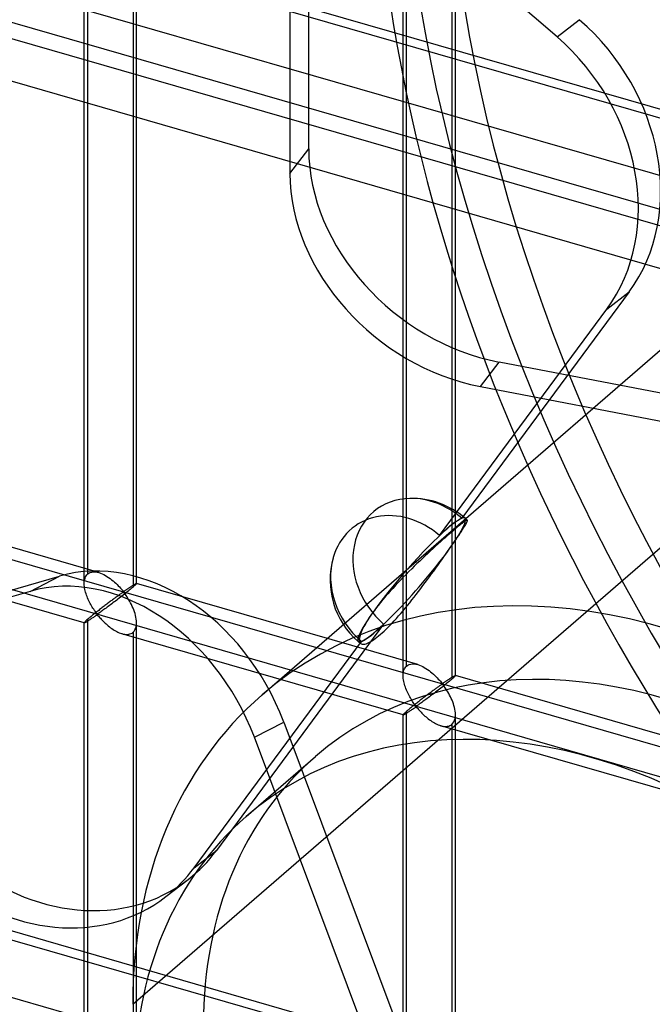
# Model space of a CAD drawing. Header units: millimetres. Extents: x -527 to 557, y -623 to 637.
# Tile 22 of 80: x -64 to -3, y 13 to 107. Entities that reach past the tile are written whole.
import ezdxf

# ---------------------------------------------------------------- set-up
doc = ezdxf.new("R2010")
doc.units = ezdxf.units.MM
doc.layers.add('MAIN-1', color=7, linetype='Continuous')
doc.layers.add('MAIN-2', color=7, linetype='Continuous')

msp = doc.modelspace()

# ---------------------------------------------------------------- linework, layer by layer
at = {"layer": 'MAIN-1'}
for p, q in [((-517.831, 246.042), (153.339, 52.292)), ((156.782, 36.919), (-514.388, 230.669)), ((-517.831, 149.542), (153.339, -44.208))]:
    msp.add_line(p, q, dxfattribs=at)
at = {"layer": 'MAIN-2'}
for p, q in [((-36.219, 94.363), (-36.219, 356.353)), ((-38.01, 354.019), (-38.01, 92.029)), ((-12.478, 105.075), (-239.367, 301.567)), ((156.489, 52.24), (-514.681, 245.99)), ((-512.01, 234.066), (159.16, 40.316)), ((158.01, 45.448), (-464.843, 225.251)), ((-464.071, 221.802), (207.099, 28.052)), ((-57.679, 52.806), (-57.679, 171.021)), ((-57.345, 53.721), (-57.345, 171.356)), ((-52.681, 52.806), (-52.681, 171.021)), ((-53.016, 170.107), (-53.016, 52.471)), ((-27.188, 44.004), (-27.188, 162.219)), ((-26.853, 44.919), (-26.853, 162.554)), ((-22.19, 44.004), (-22.19, 162.219)), ((-22.525, 161.304), (-22.525, 43.669)), ((156.489, -44.26), (-514.681, 149.49)), ((158.01, -51.052), (-464.843, 128.751)), ((-12.478, 105.075), (-10.347, 106.724)), ((-40.672, 42.165), (32.203, 105.277)), ((-38.01, 92.029), (-36.219, 94.363)), ((-175.896, 87.222), (555.896, -124.028)), ((526.542, -118.441), (-176.231, 84.432)), ((-5.587, 80.7), (-21.579, 59.045)), ((-7.718, 79.051), (-5.587, 80.7)), ((-23.71, 57.395), (-7.718, 79.051)), ((-53.037, 12.568), (19.838, 75.68)), ((-19.806, 71.648), (-18.014, 73.982)), ((11.498, 68.317), (-18.014, 73.982)), ((-19.806, 71.648), (9.706, 65.984)), ((-56.288, 53.853), (-83.178, 61.615)), ((-21.674, 58.468), (-21.804, 58.364)), ((-21.556, 58.561), (-21.674, 58.468)), ((-21.449, 58.642), (-21.556, 58.561)), ((-21.355, 58.71), (-21.449, 58.642)), ((-21.273, 58.765), (-21.355, 58.71)), ((-21.316, 58.257), (-21.242, 58.379)), ((-21.203, 58.808), (-21.273, 58.765)), ((-21.242, 58.379), (-21.18, 58.485)), ((-21.146, 58.838), (-21.203, 58.808)), ((-21.18, 58.485), (-21.127, 58.582)), ((-21.101, 58.854), (-21.146, 58.838)), ((-21.127, 58.582), (-21.085, 58.666)), ((-21.069, 58.858), (-21.101, 58.854)), ((-21.085, 58.666), (-21.055, 58.736)), ((-21.048, 58.85), (-21.069, 58.858)), ((-21.055, 58.736), (-21.04, 58.79)), ((-21.038, 58.827), (-21.048, 58.85)), ((-21.04, 58.79), (-21.038, 58.827)), ((-22.776, 57.539), (-22.969, 57.37)), ((-22.594, 57.697), (-22.776, 57.539)), ((-22.421, 57.846), (-22.594, 57.697)), ((-22.254, 57.989), (-22.421, 57.846)), ((-22.095, 58.123), (-22.254, 57.989)), ((-21.944, 58.248), (-22.095, 58.123)), ((-21.804, 58.364), (-21.944, 58.248)), ((-21.87, 57.413), (-21.737, 57.61)), ((-21.737, 57.61), (-21.614, 57.795)), ((-21.614, 57.795), (-21.503, 57.965)), ((-21.503, 57.965), (-21.403, 58.119)), ((-21.403, 58.119), (-21.316, 58.257)), ((-57.674, 49.049), (-84.565, 56.812)), ((-23.842, 56.593), (-24.081, 56.376)), ((-23.61, 56.801), (-23.842, 56.593)), ((-23.387, 57.001), (-23.61, 56.801)), ((-23.173, 57.19), (-23.387, 57.001)), ((-22.969, 57.37), (-23.173, 57.19)), ((-22.624, 56.315), (-22.475, 56.53)), ((-22.475, 56.53), (-22.316, 56.76)), ((-22.316, 56.76), (-22.161, 56.985)), ((-22.161, 56.985), (-22.012, 57.204)), ((-22.012, 57.204), (-21.87, 57.413)), ((-24.832, 55.687), (-25.089, 55.447)), ((-24.577, 55.922), (-24.832, 55.687)), ((-24.327, 56.153), (-24.577, 55.922)), ((-24.081, 56.376), (-24.327, 56.153)), ((-23.304, 55.345), (-23.123, 55.602)), ((-23.123, 55.602), (-22.949, 55.85)), ((-22.949, 55.85), (-22.782, 56.088)), ((-22.782, 56.088), (-22.624, 56.315)), ((-25.864, 54.711), (-26.119, 54.464)), ((-25.607, 54.957), (-25.864, 54.711)), ((-25.348, 55.203), (-25.607, 54.957)), ((-25.089, 55.447), (-25.348, 55.203)), ((-23.876, 54.541), (-23.682, 54.813)), ((-23.682, 54.813), (-23.491, 55.081)), ((-23.491, 55.081), (-23.304, 55.345)), ((-57.424, 53.642), (-57.345, 53.721)), ((-57.345, 53.721), (-57.228, 53.804)), ((-57.228, 53.804), (-57.097, 53.866)), ((-57.097, 53.866), (-56.951, 53.905)), ((-56.951, 53.905), (-56.794, 53.923)), ((-56.794, 53.923), (-56.628, 53.918)), ((-56.628, 53.918), (-56.456, 53.894)), ((-56.456, 53.894), (-56.279, 53.85)), ((-56.279, 53.85), (-56.12, 53.797)), ((-56.12, 53.797), (-55.963, 53.733)), ((-55.963, 53.733), (-55.808, 53.66)), ((-26.908, 53.682), (-27.179, 53.407)), ((-26.638, 53.953), (-26.908, 53.682)), ((-26.373, 54.215), (-26.638, 53.953)), ((-26.119, 54.464), (-26.373, 54.215)), ((-24.66, 53.458), (-24.465, 53.725)), ((-24.465, 53.725), (-24.269, 53.994)), ((-24.269, 53.994), (-24.072, 54.267)), ((-24.072, 54.267), (-23.876, 54.541)), ((-286.937, -11.985), (-60.047, 53.513)), ((-62.855, 52.059), (-60.047, 53.513)), ((-57.679, 52.793), (-57.675, 52.938)), ((-57.675, 52.658), (-57.679, 52.793)), ((-57.675, 52.938), (-57.661, 53.077)), ((-57.661, 53.077), (-57.635, 53.209)), ((-57.635, 53.209), (-57.599, 53.333)), ((-57.599, 53.333), (-57.551, 53.447)), ((-57.551, 53.447), (-57.493, 53.55)), ((-57.493, 53.55), (-57.424, 53.642)), ((-55.808, 53.66), (-55.656, 53.578)), ((-55.656, 53.578), (-55.504, 53.487)), ((-55.504, 53.487), (-55.354, 53.389)), ((-55.354, 53.389), (-55.206, 53.284)), ((-55.206, 53.284), (-55.063, 53.174)), ((-55.063, 53.174), (-54.924, 53.06)), ((-54.924, 53.06), (-54.791, 52.944)), ((-54.791, 52.944), (-54.663, 52.827)), ((-54.663, 52.827), (-54.541, 52.709)), ((-52.877, 52.725), (-52.845, 52.744)), ((-52.845, 52.744), (-52.815, 52.76)), ((-52.815, 52.76), (-52.788, 52.775)), ((-52.788, 52.775), (-52.764, 52.787)), ((-52.764, 52.787), (-52.743, 52.797)), ((-52.723, 52.745), (-52.747, 52.719)), ((-52.743, 52.797), (-52.724, 52.805)), ((-52.724, 52.805), (-52.708, 52.811)), ((-52.704, 52.767), (-52.723, 52.745)), ((-52.708, 52.811), (-52.696, 52.814)), ((-52.691, 52.785), (-52.704, 52.767)), ((-52.696, 52.814), (-52.687, 52.813)), ((-52.684, 52.798), (-52.691, 52.785)), ((-52.687, 52.813), (-52.686, 52.813)), ((-25.796, 45.051), (-52.687, 52.813)), ((-52.686, 52.813), (-52.684, 52.812)), ((-52.684, 52.812), (-52.683, 52.811)), ((-52.682, 52.807), (-52.684, 52.798)), ((-52.683, 52.811), (-52.682, 52.81)), ((-52.682, 52.81), (-52.682, 52.809)), ((-52.682, 52.809), (-52.682, 52.807)), ((-27.704, 52.859), (-27.95, 52.598)), ((-27.446, 53.131), (-27.704, 52.859)), ((-27.179, 53.407), (-27.446, 53.131)), ((-25.291, 52.608), (-25.074, 52.898)), ((-25.074, 52.898), (-24.863, 53.183)), ((-24.863, 53.183), (-24.66, 53.458)), ((-62.855, 52.059), (-289.745, -13.439)), ((-57.662, 52.521), (-57.675, 52.658)), ((-57.643, 52.384), (-57.662, 52.521)), ((-57.618, 52.246), (-57.643, 52.384)), ((-57.587, 52.11), (-57.618, 52.246)), ((-57.551, 51.973), (-57.587, 52.11)), ((-57.51, 51.836), (-57.551, 51.973)), ((-57.464, 51.699), (-57.51, 51.836)), ((-54.541, 52.709), (-54.425, 52.591)), ((-54.425, 52.591), (-54.316, 52.476)), ((-54.316, 52.476), (-54.216, 52.365)), ((-54.191, 51.819), (-54.245, 51.782)), ((-54.216, 52.365), (-54.122, 52.259)), ((-54.14, 51.855), (-54.191, 51.819)), ((-54.091, 51.887), (-54.14, 51.855)), ((-54.122, 52.259), (-54.035, 52.161)), ((-54.043, 51.917), (-54.091, 51.887)), ((-53.995, 51.943), (-54.043, 51.917)), ((-54.035, 52.161), (-53.931, 52.074)), ((-53.931, 51.952), (-53.995, 51.943)), ((-53.839, 51.797), (-53.961, 51.7)), ((-53.931, 52.074), (-53.867, 52.083)), ((-53.831, 51.864), (-53.931, 51.952)), ((-53.867, 52.083), (-53.82, 52.108)), ((-53.718, 51.893), (-53.839, 51.797)), ((-53.75, 51.761), (-53.831, 51.864)), ((-53.82, 52.108), (-53.774, 52.135)), ((-53.774, 52.135), (-53.729, 52.165)), ((-53.729, 52.165), (-53.682, 52.196)), ((-53.601, 51.987), (-53.718, 51.893)), ((-53.682, 52.196), (-53.635, 52.228)), ((-53.635, 52.228), (-53.587, 52.26)), ((-53.489, 52.078), (-53.601, 51.987)), ((-53.587, 52.26), (-53.539, 52.293)), ((-53.539, 52.293), (-53.49, 52.326)), ((-53.49, 52.326), (-53.441, 52.359)), ((-53.381, 52.165), (-53.489, 52.078)), ((-53.441, 52.359), (-53.392, 52.393)), ((-53.392, 52.393), (-53.343, 52.425)), ((-53.279, 52.249), (-53.381, 52.165)), ((-53.343, 52.425), (-53.295, 52.458)), ((-53.295, 52.458), (-53.248, 52.489)), ((-53.184, 52.329), (-53.279, 52.249)), ((-53.248, 52.489), (-53.202, 52.52)), ((-53.202, 52.52), (-53.156, 52.55)), ((-53.096, 52.403), (-53.184, 52.329)), ((-53.156, 52.55), (-53.111, 52.579)), ((-53.111, 52.579), (-53.068, 52.607)), ((-53.016, 52.471), (-53.096, 52.403)), ((-53.068, 52.607), (-53.026, 52.633)), ((-53.026, 52.633), (-52.986, 52.659)), ((-52.958, 52.522), (-53.016, 52.471)), ((-52.986, 52.659), (-52.947, 52.683)), ((-52.904, 52.57), (-52.958, 52.522)), ((-52.947, 52.683), (-52.911, 52.705)), ((-52.911, 52.705), (-52.877, 52.725)), ((-52.857, 52.613), (-52.904, 52.57)), ((-52.814, 52.653), (-52.857, 52.613)), ((-52.778, 52.688), (-52.814, 52.653)), ((-52.747, 52.719), (-52.778, 52.688)), ((-28.662, 51.809), (-28.896, 51.54)), ((-28.426, 52.076), (-28.662, 51.809)), ((-28.187, 52.34), (-28.426, 52.076)), ((-27.95, 52.598), (-28.187, 52.34)), ((-25.941, 51.756), (-25.728, 52.033)), ((-25.728, 52.033), (-25.51, 52.318)), ((-25.51, 52.318), (-25.291, 52.608)), ((-57.414, 51.562), (-57.464, 51.699)), ((-57.36, 51.427), (-57.414, 51.562)), ((-57.302, 51.293), (-57.36, 51.427)), ((-57.242, 51.161), (-57.302, 51.293)), ((-57.179, 51.033), (-57.242, 51.161)), ((-57.115, 50.908), (-57.179, 51.033)), ((-57.049, 50.787), (-57.115, 50.908)), ((-55.449, 50.895), (-55.532, 50.832)), ((-55.366, 50.957), (-55.449, 50.895)), ((-55.285, 51.018), (-55.366, 50.957)), ((-55.204, 51.079), (-55.285, 51.018)), ((-55.125, 51.138), (-55.204, 51.079)), ((-55.051, 50.863), (-55.166, 50.776)), ((-55.047, 51.196), (-55.125, 51.138)), ((-54.934, 50.951), (-55.051, 50.863)), ((-54.97, 51.253), (-55.047, 51.196)), ((-54.895, 51.309), (-54.97, 51.253)), ((-54.816, 51.04), (-54.934, 50.951)), ((-54.822, 51.363), (-54.895, 51.309)), ((-54.751, 51.416), (-54.822, 51.363)), ((-54.697, 51.131), (-54.816, 51.04)), ((-54.681, 51.467), (-54.751, 51.416)), ((-54.577, 51.223), (-54.697, 51.131)), ((-54.613, 51.517), (-54.681, 51.467)), ((-54.546, 51.566), (-54.613, 51.517)), ((-54.457, 51.315), (-54.577, 51.223)), ((-54.481, 51.613), (-54.546, 51.566)), ((-54.419, 51.658), (-54.481, 51.613)), ((-54.334, 51.409), (-54.457, 51.315)), ((-54.358, 51.701), (-54.419, 51.658)), ((-54.3, 51.743), (-54.358, 51.701)), ((-54.21, 51.506), (-54.334, 51.409)), ((-54.245, 51.782), (-54.3, 51.743)), ((-54.085, 51.603), (-54.21, 51.506)), ((-53.961, 51.7), (-54.085, 51.603)), ((-53.668, 51.646), (-53.75, 51.761)), ((-53.584, 51.523), (-53.668, 51.646)), ((-53.498, 51.39), (-53.584, 51.523)), ((-53.412, 51.248), (-53.498, 51.39)), ((-53.326, 51.1), (-53.412, 51.248)), ((-53.242, 50.947), (-53.326, 51.1)), ((-53.161, 50.787), (-53.242, 50.947)), ((-29.343, 51.006), (-29.553, 50.744)), ((-29.123, 51.272), (-29.343, 51.006)), ((-28.896, 51.54), (-29.123, 51.272)), ((-26.772, 50.712), (-26.562, 50.971)), ((-26.562, 50.971), (-26.353, 51.232)), ((-26.353, 51.232), (-26.148, 51.492)), ((-26.148, 51.492), (-25.941, 51.756)), ((-56.981, 50.668), (-57.049, 50.787)), ((-56.913, 50.554), (-56.981, 50.668)), ((-56.845, 50.444), (-56.913, 50.554)), ((-56.777, 50.34), (-56.845, 50.444)), ((-56.724, 49.904), (-56.805, 49.839)), ((-56.711, 50.242), (-56.777, 50.34)), ((-56.642, 49.97), (-56.724, 49.904)), ((-56.645, 50.149), (-56.711, 50.242)), ((-56.581, 50.063), (-56.645, 50.149)), ((-56.558, 50.037), (-56.642, 49.97)), ((-56.518, 49.983), (-56.581, 50.063)), ((-56.473, 50.104), (-56.558, 50.037)), ((-56.439, 49.913), (-56.518, 49.983)), ((-56.386, 50.172), (-56.473, 50.104)), ((-56.35, 49.927), (-56.439, 49.913)), ((-56.299, 50.241), (-56.386, 50.172)), ((-56.282, 49.967), (-56.35, 49.927)), ((-56.212, 50.309), (-56.299, 50.241)), ((-56.212, 50.014), (-56.282, 49.967)), ((-56.125, 50.377), (-56.212, 50.309)), ((-56.137, 50.065), (-56.212, 50.014)), ((-56.059, 50.121), (-56.137, 50.065)), ((-56.038, 50.444), (-56.125, 50.377)), ((-55.975, 50.181), (-56.059, 50.121)), ((-55.952, 50.511), (-56.038, 50.444)), ((-55.887, 50.244), (-55.975, 50.181)), ((-55.867, 50.576), (-55.952, 50.511)), ((-55.794, 50.312), (-55.887, 50.244)), ((-55.783, 50.641), (-55.867, 50.576)), ((-55.698, 50.382), (-55.794, 50.312)), ((-55.699, 50.705), (-55.783, 50.641)), ((-55.615, 50.769), (-55.699, 50.705)), ((-55.598, 50.455), (-55.698, 50.382)), ((-55.532, 50.832), (-55.615, 50.769)), ((-55.495, 50.531), (-55.598, 50.455)), ((-55.389, 50.61), (-55.495, 50.531)), ((-55.279, 50.692), (-55.389, 50.61)), ((-55.166, 50.776), (-55.279, 50.692)), ((-53.083, 50.623), (-53.161, 50.787)), ((-53.009, 50.454), (-53.083, 50.623)), ((-52.94, 50.282), (-53.009, 50.454)), ((-52.878, 50.109), (-52.94, 50.282)), ((-52.823, 49.935), (-52.878, 50.109)), ((-52.776, 49.762), (-52.823, 49.935)), ((-30.114, 50.002), (-30.275, 49.775)), ((-29.94, 50.241), (-30.114, 50.002)), ((-29.753, 50.488), (-29.94, 50.241)), ((-29.553, 50.744), (-29.753, 50.488)), ((-27.62, 49.711), (-27.409, 49.954)), ((-27.409, 49.954), (-27.197, 50.202)), ((-27.197, 50.202), (-26.984, 50.455)), ((-26.984, 50.455), (-26.772, 50.712)), ((-57.675, 49.069), (-57.679, 49.055)), ((-57.679, -69.159), (-57.679, 49.056)), ((-57.679, 49.055), (-57.679, 49.053)), ((-57.679, 49.053), (-57.679, 49.052)), ((-57.679, 49.052), (-57.678, 49.051)), ((-57.678, 49.051), (-57.677, 49.05)), ((-57.677, 49.05), (-57.675, 49.049)), ((-57.661, 49.09), (-57.675, 49.069)), ((-57.675, 49.049), (-57.674, 49.049)), ((-57.674, 49.049), (-57.661, 49.049)), ((-57.635, 49.12), (-57.661, 49.09)), ((-57.661, 49.049), (-57.641, 49.055)), ((-57.641, 49.055), (-57.615, 49.066)), ((-57.599, 49.158), (-57.635, 49.12)), ((-57.615, 49.066), (-57.584, 49.082)), ((-57.551, 49.205), (-57.599, 49.158)), ((-57.584, 49.082), (-57.547, 49.101)), ((-57.493, 49.259), (-57.551, 49.205)), ((-57.547, 49.101), (-57.506, 49.125)), ((-57.506, 49.125), (-57.459, 49.152)), ((-57.424, 49.321), (-57.493, 49.259)), ((-57.459, 49.152), (-57.409, 49.183)), ((-57.345, 49.391), (-57.424, 49.321)), ((-57.409, 49.183), (-57.354, 49.216)), ((-57.354, 49.216), (-57.297, 49.253)), ((-57.29, 49.438), (-57.345, 49.391)), ((-57.345, -68.244), (-57.345, 49.391)), ((-57.297, 49.253), (-57.236, 49.292)), ((-57.23, 49.489), (-57.29, 49.438)), ((-57.236, 49.292), (-57.173, 49.333)), ((-57.168, 49.541), (-57.23, 49.489)), ((-57.173, 49.333), (-57.109, 49.376)), ((-57.101, 49.597), (-57.168, 49.541)), ((-57.109, 49.376), (-57.043, 49.42)), ((-57.031, 49.655), (-57.101, 49.597)), ((-57.043, 49.42), (-56.975, 49.465)), ((-56.959, 49.714), (-57.031, 49.655)), ((-56.975, 49.465), (-56.907, 49.511)), ((-56.883, 49.776), (-56.959, 49.714)), ((-56.907, 49.511), (-56.839, 49.558)), ((-56.805, 49.839), (-56.883, 49.776)), ((-56.839, 49.558), (-56.772, 49.603)), ((-56.772, 49.603), (-56.705, 49.648)), ((-56.705, 49.648), (-56.64, 49.692)), ((-56.64, 49.692), (-56.577, 49.733)), ((-56.577, 49.733), (-56.513, 49.77)), ((-56.513, 49.77), (-56.43, 49.788)), ((-56.43, 49.788), (-56.345, 49.722)), ((-56.345, 49.722), (-56.277, 49.647)), ((-56.277, 49.647), (-56.207, 49.567)), ((-56.207, 49.567), (-56.132, 49.483)), ((-56.132, 49.483), (-56.054, 49.396)), ((-56.054, 49.396), (-55.97, 49.307)), ((-55.97, 49.307), (-55.881, 49.215)), ((-55.881, 49.215), (-55.789, 49.123)), ((-55.789, 49.123), (-55.692, 49.03)), ((-55.692, 49.03), (-55.593, 48.938)), ((-52.738, 49.589), (-52.776, 49.762)), ((-52.708, 49.414), (-52.738, 49.589)), ((-52.689, 49.24), (-52.708, 49.414)), ((-52.682, 49.069), (-52.689, 49.24)), ((-52.689, 48.877), (-52.682, 49.069)), ((-52.681, -69.159), (-52.681, 49.056)), ((-30.703, 49.116), (-30.828, 48.904)), ((-30.569, 49.333), (-30.703, 49.116)), ((-30.425, 49.554), (-30.569, 49.333)), ((-30.275, 49.775), (-30.425, 49.554)), ((-28.439, 48.823), (-28.239, 49.031)), ((-28.239, 49.031), (-28.036, 49.249)), ((-28.036, 49.249), (-27.829, 49.476)), ((-27.829, 49.476), (-27.62, 49.711)), ((-55.593, 48.938), (-55.49, 48.847)), ((-55.49, 48.847), (-55.383, 48.757)), ((-55.383, 48.757), (-55.273, 48.669)), ((-55.273, 48.669), (-55.161, 48.583)), ((-55.161, 48.583), (-55.046, 48.5)), ((-55.046, 48.5), (-54.929, 48.421)), ((-54.929, 48.421), (-54.811, 48.347)), ((-54.811, 48.347), (-54.692, 48.277)), ((-54.692, 48.277), (-54.573, 48.212)), ((-54.573, 48.212), (-54.453, 48.153)), ((-54.453, 48.153), (-54.33, 48.1)), ((-54.33, 48.1), (-54.206, 48.052)), ((-54.206, 48.052), (-54.082, 48.012)), ((-53.311, 47.981), (-53.204, 48.021)), ((-53.204, 48.021), (-53.105, 48.075)), ((-53.105, 48.075), (-53.016, 48.141)), ((-53.016, 48.141), (-52.913, 48.25)), ((-53.016, 48.141), (-53.016, -69.494)), ((-52.913, 48.25), (-52.828, 48.38)), ((-52.828, 48.38), (-52.762, 48.529)), ((-52.762, 48.529), (-52.716, 48.696)), ((-52.716, 48.696), (-52.689, 48.877)), ((-29.055, 48.922), (-45.047, 27.267)), ((-31.203, 48.144), (-31.263, 47.982)), ((-31.129, 48.318), (-31.203, 48.144)), ((-31.041, 48.504), (-31.129, 48.318)), ((-30.941, 48.7), (-31.041, 48.504)), ((-30.828, 48.904), (-30.941, 48.7)), ((-29.355, 47.95), (-29.185, 48.101)), ((-29.185, 48.101), (-29.008, 48.264)), ((-29.008, 48.264), (-28.824, 48.438)), ((-28.824, 48.438), (-28.634, 48.625)), ((-28.634, 48.625), (-28.439, 48.823)), ((-54.082, 48.012), (-53.944, 47.977)), ((-27.183, 40.247), (-54.073, 48.009)), ((-53.944, 47.977), (-53.809, 47.952)), ((-53.809, 47.952), (-53.677, 47.94)), ((-53.677, 47.94), (-53.549, 47.94)), ((-53.549, 47.94), (-53.427, 47.954)), ((-53.427, 47.954), (-53.311, 47.981)), ((-47.178, 25.617), (-31.186, 47.273)), ((-31.367, 47.575), (-31.378, 47.457)), ((-31.378, 47.457), (-31.377, 47.35)), ((-31.377, 47.35), (-31.362, 47.256)), ((-31.344, 47.7), (-31.367, 47.575)), ((-31.362, 47.256), (-31.335, 47.176)), ((-31.31, 47.834), (-31.344, 47.7)), ((-31.335, 47.176), (-31.297, 47.112)), ((-31.263, 47.982), (-31.31, 47.834)), ((-31.297, 47.112), (-31.249, 47.063)), ((-30.733, 47.045), (-30.61, 47.092)), ((-30.61, 47.092), (-30.478, 47.153)), ((-30.478, 47.153), (-30.337, 47.229)), ((-30.337, 47.229), (-30.188, 47.318)), ((-30.188, 47.318), (-30.032, 47.421)), ((-30.032, 47.421), (-29.869, 47.537)), ((-29.869, 47.537), (-29.702, 47.664)), ((-29.702, 47.664), (-29.53, 47.802)), ((-29.53, 47.802), (-29.355, 47.95)), ((-31.249, 47.063), (-31.191, 47.027)), ((-31.191, 47.027), (-31.122, 47.003)), ((-31.122, 47.003), (-31.041, 46.992)), ((-31.041, 46.992), (-30.949, 46.996)), ((-30.949, 46.996), (-30.846, 47.013)), ((-30.846, 47.013), (-30.733, 47.045)), ((-27.184, 44.136), (-27.169, 44.275)), ((-27.169, 44.275), (-27.144, 44.407)), ((-27.144, 44.407), (-27.108, 44.531)), ((-27.108, 44.531), (-27.06, 44.645)), ((-27.06, 44.645), (-27.002, 44.748)), ((-27.002, 44.748), (-26.932, 44.84)), ((-26.932, 44.84), (-26.853, 44.919)), ((-26.853, 44.919), (-26.737, 45.002)), ((-26.737, 45.002), (-26.605, 45.064)), ((-26.605, 45.064), (-26.46, 45.103)), ((-26.46, 45.103), (-26.303, 45.12)), ((-26.303, 45.12), (-26.137, 45.116)), ((-26.137, 45.116), (-25.964, 45.092)), ((-25.964, 45.092), (-25.788, 45.048)), ((-25.788, 45.048), (-25.629, 44.995)), ((-25.629, 44.995), (-25.471, 44.931)), ((-25.471, 44.931), (-25.317, 44.858)), ((-25.317, 44.858), (-25.164, 44.776)), ((-25.164, 44.776), (-25.012, 44.685)), ((-25.012, 44.685), (-24.862, 44.586)), ((-24.862, 44.586), (-24.715, 44.482)), ((-24.715, 44.482), (-24.572, 44.372)), ((-24.572, 44.372), (-24.433, 44.258)), ((-24.433, 44.258), (-24.299, 44.142)), ((-27.188, 43.991), (-27.184, 44.136)), ((-27.183, 43.856), (-27.188, 43.991)), ((-27.171, 43.719), (-27.183, 43.856)), ((-27.152, 43.582), (-27.171, 43.719)), ((-27.127, 43.444), (-27.152, 43.582)), ((-27.096, 43.308), (-27.127, 43.444)), ((-24.299, 44.142), (-24.172, 44.025)), ((-24.172, 44.025), (-24.05, 43.906)), ((-24.05, 43.906), (-23.934, 43.789)), ((-23.934, 43.789), (-23.825, 43.674)), ((-23.825, 43.674), (-23.724, 43.563)), ((-23.724, 43.563), (-23.631, 43.457)), ((-23.631, 43.457), (-23.543, 43.359)), ((-23.543, 43.359), (-23.44, 43.272)), ((-23.328, 43.305), (-23.283, 43.333)), ((-23.283, 43.333), (-23.237, 43.363)), ((-23.237, 43.363), (-23.191, 43.394)), ((-23.191, 43.394), (-23.144, 43.426)), ((-23.144, 43.426), (-23.096, 43.458)), ((-23.096, 43.458), (-23.048, 43.491)), ((-23.048, 43.491), (-22.999, 43.524)), ((-22.999, 43.524), (-22.95, 43.557)), ((-22.89, 43.363), (-22.997, 43.276)), ((-22.95, 43.557), (-22.901, 43.591)), ((-22.901, 43.591), (-22.852, 43.623)), ((-22.788, 43.447), (-22.89, 43.363)), ((-22.852, 43.623), (-22.804, 43.655)), ((-22.804, 43.655), (-22.757, 43.687)), ((-22.693, 43.527), (-22.788, 43.447)), ((-22.757, 43.687), (-22.71, 43.718)), ((-22.71, 43.718), (-22.665, 43.748)), ((-22.605, 43.601), (-22.693, 43.527)), ((-22.665, 43.748), (-22.62, 43.777)), ((-22.62, 43.777), (-22.577, 43.805)), ((-22.525, 43.669), (-22.605, 43.601)), ((-22.577, 43.805), (-22.535, 43.831)), ((-22.535, 43.831), (-22.494, 43.857)), ((-22.466, 43.72), (-22.525, 43.669)), ((-22.494, 43.857), (-22.456, 43.881)), ((-22.413, 43.768), (-22.466, 43.72)), ((-22.456, 43.881), (-22.42, 43.903)), ((-22.42, 43.903), (-22.385, 43.923)), ((-22.365, 43.811), (-22.413, 43.768)), ((-22.385, 43.923), (-22.353, 43.942)), ((-22.323, 43.851), (-22.365, 43.811)), ((-22.353, 43.942), (-22.324, 43.958)), ((-22.324, 43.958), (-22.297, 43.973)), ((-22.287, 43.886), (-22.323, 43.851)), ((-22.297, 43.973), (-22.273, 43.985)), ((-22.256, 43.916), (-22.287, 43.886)), ((-22.273, 43.985), (-22.251, 43.995)), ((-22.232, 43.943), (-22.256, 43.916)), ((-22.251, 43.995), (-22.233, 44.003)), ((-22.233, 44.003), (-22.217, 44.009)), ((-22.213, 43.965), (-22.232, 43.943)), ((-22.217, 44.009), (-22.205, 44.011)), ((-22.2, 43.983), (-22.213, 43.965)), ((-22.205, 44.011), (-22.196, 44.011)), ((-22.192, 43.996), (-22.2, 43.983)), ((-22.196, 44.011), (-22.194, 44.011)), ((4.695, 36.249), (-22.195, 44.011)), ((-22.194, 44.011), (-22.193, 44.01)), ((-22.193, 44.01), (-22.192, 44.009)), ((-22.192, 44.009), (-22.191, 44.008)), ((-22.19, 44.005), (-22.192, 43.996)), ((-22.191, 44.008), (-22.191, 44.007)), ((-22.191, 44.007), (-22.19, 44.005)), ((-27.06, 43.171), (-27.096, 43.308)), ((-27.019, 43.034), (-27.06, 43.171)), ((-26.973, 42.897), (-27.019, 43.034)), ((-26.923, 42.76), (-26.973, 42.897)), ((-26.869, 42.624), (-26.923, 42.76)), ((-26.811, 42.491), (-26.869, 42.624)), ((-26.751, 42.359), (-26.811, 42.491)), ((-24.556, 42.394), (-24.634, 42.336)), ((-24.479, 42.451), (-24.556, 42.394)), ((-24.404, 42.507), (-24.479, 42.451)), ((-24.331, 42.561), (-24.404, 42.507)), ((-24.259, 42.614), (-24.331, 42.561)), ((-24.19, 42.665), (-24.259, 42.614)), ((-24.086, 42.42), (-24.205, 42.329)), ((-24.121, 42.715), (-24.19, 42.665)), ((-24.055, 42.763), (-24.121, 42.715)), ((-23.965, 42.513), (-24.086, 42.42)), ((-23.99, 42.811), (-24.055, 42.763)), ((-23.927, 42.856), (-23.99, 42.811)), ((-23.843, 42.607), (-23.965, 42.513)), ((-23.867, 42.899), (-23.927, 42.856)), ((-23.809, 42.941), (-23.867, 42.899)), ((-23.719, 42.704), (-23.843, 42.607)), ((-23.753, 42.98), (-23.809, 42.941)), ((-23.7, 43.017), (-23.753, 42.98)), ((-23.594, 42.801), (-23.719, 42.704)), ((-23.649, 43.053), (-23.7, 43.017)), ((-23.6, 43.085), (-23.649, 43.053)), ((-23.552, 43.115), (-23.6, 43.085)), ((-23.47, 42.898), (-23.594, 42.801)), ((-23.504, 43.141), (-23.552, 43.115)), ((-23.44, 43.15), (-23.504, 43.141)), ((-23.347, 42.995), (-23.47, 42.898)), ((-23.44, 43.272), (-23.376, 43.281)), ((-23.339, 43.062), (-23.44, 43.15)), ((-23.376, 43.281), (-23.328, 43.305)), ((-23.227, 43.091), (-23.347, 42.995)), ((-23.259, 42.958), (-23.339, 43.062)), ((-23.177, 42.844), (-23.259, 42.958)), ((-23.11, 43.185), (-23.227, 43.091)), ((-23.093, 42.721), (-23.177, 42.844)), ((-22.997, 43.276), (-23.11, 43.185)), ((-23.007, 42.588), (-23.093, 42.721)), ((-22.92, 42.446), (-23.007, 42.588)), ((-22.834, 42.298), (-22.92, 42.446)), ((-26.688, 42.231), (-26.751, 42.359)), ((-26.623, 42.106), (-26.688, 42.231)), ((-26.557, 41.984), (-26.623, 42.106)), ((-26.49, 41.866), (-26.557, 41.984)), ((-26.422, 41.752), (-26.49, 41.866)), ((-26.353, 41.642), (-26.422, 41.752)), ((-26.286, 41.538), (-26.353, 41.642)), ((-26.219, 41.44), (-26.286, 41.538)), ((-26.154, 41.347), (-26.219, 41.44)), ((-25.808, 41.438), (-25.895, 41.37)), ((-25.721, 41.507), (-25.808, 41.438)), ((-25.634, 41.575), (-25.721, 41.507)), ((-25.547, 41.642), (-25.634, 41.575)), ((-25.46, 41.709), (-25.547, 41.642)), ((-25.395, 41.442), (-25.484, 41.379)), ((-25.375, 41.774), (-25.46, 41.709)), ((-25.303, 41.51), (-25.395, 41.442)), ((-25.291, 41.839), (-25.375, 41.774)), ((-25.206, 41.58), (-25.303, 41.51)), ((-25.207, 41.903), (-25.291, 41.839)), ((-25.124, 41.967), (-25.207, 41.903)), ((-25.107, 41.653), (-25.206, 41.58)), ((-25.04, 42.03), (-25.124, 41.967)), ((-25.004, 41.729), (-25.107, 41.653)), ((-24.957, 42.093), (-25.04, 42.03)), ((-24.897, 41.808), (-25.004, 41.729)), ((-24.875, 42.155), (-24.957, 42.093)), ((-24.787, 41.89), (-24.897, 41.808)), ((-24.794, 42.216), (-24.875, 42.155)), ((-24.713, 42.277), (-24.794, 42.216)), ((-24.675, 41.974), (-24.787, 41.89)), ((-24.634, 42.336), (-24.713, 42.277)), ((-24.56, 42.061), (-24.675, 41.974)), ((-24.443, 42.149), (-24.56, 42.061)), ((-24.325, 42.238), (-24.443, 42.149)), ((-24.205, 42.329), (-24.325, 42.238)), ((-22.751, 42.145), (-22.834, 42.298)), ((-22.67, 41.985), (-22.751, 42.145)), ((-22.591, 41.821), (-22.67, 41.985)), ((-22.517, 41.652), (-22.591, 41.821)), ((-22.449, 41.48), (-22.517, 41.652)), ((-22.387, 41.307), (-22.449, 41.48)), ((-26.932, 40.519), (-27.002, 40.457)), ((-26.853, 40.589), (-26.932, 40.519)), ((-26.798, 40.636), (-26.853, 40.589)), ((-26.853, -77.046), (-26.853, 40.589)), ((-26.805, 40.451), (-26.745, 40.49)), ((-26.739, 40.686), (-26.798, 40.636)), ((-26.745, 40.49), (-26.682, 40.531)), ((-26.676, 40.739), (-26.739, 40.686)), ((-26.682, 40.531), (-26.617, 40.574)), ((-26.61, 40.795), (-26.676, 40.739)), ((-26.617, 40.574), (-26.552, 40.618)), ((-26.54, 40.852), (-26.61, 40.795)), ((-26.552, 40.618), (-26.484, 40.663)), ((-26.467, 40.912), (-26.54, 40.852)), ((-26.484, 40.663), (-26.416, 40.709)), ((-26.392, 40.974), (-26.467, 40.912)), ((-26.416, 40.709), (-26.348, 40.756)), ((-26.313, 41.037), (-26.392, 40.974)), ((-26.348, 40.756), (-26.28, 40.801)), ((-26.233, 41.102), (-26.313, 41.037)), ((-26.28, 40.801), (-26.214, 40.846)), ((-26.151, 41.168), (-26.233, 41.102)), ((-26.214, 40.846), (-26.149, 40.89)), ((-26.09, 41.261), (-26.154, 41.347)), ((-26.067, 41.235), (-26.151, 41.168)), ((-26.149, 40.89), (-26.085, 40.931)), ((-26.026, 41.181), (-26.09, 41.261)), ((-26.085, 40.931), (-26.022, 40.968)), ((-25.981, 41.302), (-26.067, 41.235)), ((-25.948, 41.111), (-26.026, 41.181)), ((-26.022, 40.968), (-25.939, 40.986)), ((-25.895, 41.37), (-25.981, 41.302)), ((-25.859, 41.125), (-25.948, 41.111)), ((-25.939, 40.986), (-25.854, 40.92)), ((-25.791, 41.165), (-25.859, 41.125)), ((-25.854, 40.92), (-25.786, 40.845)), ((-25.721, 41.212), (-25.791, 41.165)), ((-25.786, 40.845), (-25.716, 40.765)), ((-25.646, 41.263), (-25.721, 41.212)), ((-25.716, 40.765), (-25.641, 40.681)), ((-25.567, 41.319), (-25.646, 41.263)), ((-25.641, 40.681), (-25.562, 40.594)), ((-25.484, 41.379), (-25.567, 41.319)), ((-25.562, 40.594), (-25.479, 40.505)), ((-25.479, 40.505), (-25.39, 40.413)), ((-22.332, 41.133), (-22.387, 41.307)), ((-22.285, 40.96), (-22.332, 41.133)), ((-22.246, 40.787), (-22.285, 40.96)), ((-22.217, 40.612), (-22.246, 40.787)), ((-22.198, 40.438), (-22.217, 40.612)), ((-41.416, 38.107), (-38.608, 39.561)), ((-38.608, 39.561), (-27.561, 10.1)), ((-27.184, 40.267), (-27.188, 40.253)), ((-27.188, -77.961), (-27.188, 40.254)), ((-27.188, 40.253), (-27.188, 40.251)), ((-27.188, 40.251), (-27.187, 40.25)), ((-27.187, 40.25), (-27.186, 40.249)), ((-27.186, 40.249), (-27.185, 40.248)), ((-27.185, 40.248), (-27.184, 40.247)), ((-27.169, 40.288), (-27.184, 40.267)), ((-27.184, 40.247), (-27.182, 40.247)), ((-27.182, 40.247), (-27.169, 40.247)), ((-27.144, 40.318), (-27.169, 40.288)), ((-27.169, 40.247), (-27.149, 40.253)), ((-27.149, 40.253), (-27.123, 40.264)), ((-27.108, 40.356), (-27.144, 40.318)), ((-27.123, 40.264), (-27.092, 40.28)), ((-27.06, 40.403), (-27.108, 40.356)), ((-27.092, 40.28), (-27.056, 40.299)), ((-27.002, 40.457), (-27.06, 40.403)), ((-27.056, 40.299), (-27.014, 40.322)), ((-27.014, 40.322), (-26.968, 40.35)), ((-26.968, 40.35), (-26.917, 40.38)), ((-26.917, 40.38), (-26.863, 40.414)), ((-26.863, 40.414), (-26.805, 40.451)), ((-25.39, 40.413), (-25.297, 40.321)), ((-25.297, 40.321), (-25.201, 40.228)), ((-25.201, 40.228), (-25.102, 40.136)), ((-25.102, 40.136), (-24.999, 40.045)), ((-24.999, 40.045), (-24.892, 39.955)), ((-24.892, 39.955), (-24.782, 39.867)), ((-24.782, 39.867), (-24.67, 39.781)), ((-24.67, 39.781), (-24.555, 39.698)), ((-24.555, 39.698), (-24.438, 39.619)), ((-24.438, 39.619), (-24.32, 39.545)), ((-22.422, 39.448), (-22.336, 39.578)), ((-22.336, 39.578), (-22.271, 39.727)), ((-22.271, 39.727), (-22.225, 39.894)), ((-22.225, 39.894), (-22.198, 40.075)), ((-22.19, 40.267), (-22.198, 40.438)), ((-22.198, 40.075), (-22.19, 40.267)), ((-22.19, -77.961), (-22.19, 40.254)), ((-24.32, 39.545), (-24.201, 39.475)), ((-24.201, 39.475), (-24.081, 39.41)), ((-24.081, 39.41), (-23.961, 39.351)), ((-23.961, 39.351), (-23.839, 39.298)), ((-23.839, 39.298), (-23.715, 39.25)), ((-23.715, 39.25), (-23.59, 39.21)), ((-23.59, 39.21), (-23.453, 39.175)), ((3.308, 31.445), (-23.582, 39.207)), ((-23.453, 39.175), (-23.318, 39.15)), ((-23.318, 39.15), (-23.185, 39.138)), ((-23.185, 39.138), (-23.058, 39.138)), ((-23.058, 39.138), (-22.935, 39.152)), ((-22.935, 39.152), (-22.82, 39.179)), ((-22.82, 39.179), (-22.713, 39.219)), ((-22.713, 39.219), (-22.614, 39.273)), ((-22.614, 39.273), (-22.525, 39.339)), ((-22.525, 39.339), (-22.422, 39.448)), ((-22.525, 39.339), (-22.525, -78.296)), ((-30.368, 8.646), (-41.416, 38.107)), ((-42.191, 30.532), (-35.566, 36.269)), ((-47.178, 25.617), (-45.047, 27.267)), ((-49.865, 22.864), (-47.734, 24.514))]:
    msp.add_line(p, q, dxfattribs=at)
for start, end in [(49.10718, 91.25298), (46.92226, 49.10718), (164.25376, 229.10716), (229.10716, 231.32789)]:
    msp.add_arc((-26.375, 53.152), 7.8, start, end, dxfattribs=at)
for centre, major_axis, ratio, start_param, end_param in [((20, 17.321), (-255.315, 294.812), 0.75, -2.427868, 0), ((17.5, 15.155), (255.315, -294.812), 0.75, 0.713724, 3.141593), ((107.5, 93.098), (102.126, -117.925), 0.75, -2.427868, -0.000001), ((107.5, 93.098), (98.853, -114.145), 0.75, -2.427868, 0.000001), ((105, 90.933), (-102.126, 117.925), 0.75, 0.713724, 2.683513), ((20, 17.321), (-255.315, 294.812), 0.75, 0.713724, 2.707506), ((17.5, 15.155), (255.315, -294.812), 0.75, -2.427868, -0.430473), ((-20.212, 93.366), (11.938, -15.419), 0.842373, 0.234089, 1.804885), ((-22.343, 91.716), (-11.938, 15.419), 0.842373, -2.907504, -1.336708), ((-18.014, 90.869), (15.467, -11.875), 0.808504, -2.586083, -1.015287), ((-19.806, 88.535), (-15.467, 11.875), 0.808504, 0.55551, 2.126306), ((-25.31, 53.977), (-4.523, 5.842), 0.842373, -0.557084, 1.803531), ((-25.31, 53.977), (-4.523, 5.842), 0.842373, -1.335354, -0.557084), ((-27.44, 52.328), (4.523, -5.842), 0.842373, 1.806238, 3.694162), ((-26.375, 53.152), (-5.106, -5.896), 0.125, 2.284521, 5.426113), ((-26.383, 53.159), (5.106, 5.896), 0.125, 0.230374, 0.882916), ((-26.375, 53.152), (-5.106, -5.896), 0.125, -0.857072, 2.284521), ((-53.233, 35.339), (8.967, -17.316), 0.774635, 1.417583, 2.988379), ((-27.44, 52.328), (4.523, -5.842), 0.842373, -2.589024, -1.338061), ((-2.375, -2.057), (-38.297, 44.222), 0.75, -2.427868, -0.000014), ((-56.041, 33.885), (-8.967, 17.316), 0.774635, -1.72401, -0.153214), ((-26.383, 53.159), (5.106, 5.896), 0.125, -2.911219, -2.258677), ((-2.375, -2.057), (33.191, -38.326), 0.75, 0.713724, 3.141578), ((-2.375, -2.057), (-38.297, 44.222), 0.75, -0.000014, 0.713724), ((-9, -7.794), (-33.191, 38.326), 0.75, -2.427868, -0.000014), ((-2.375, -2.057), (33.191, -38.326), 0.75, 3.141578, 3.855317), ((-9, -7.794), (-33.191, 38.326), 0.75, -0.000014, 0.713724), ((-59.672, 39.933), (11.938, -15.419), 0.842373, -1.336708, 0.000031), ((-59.672, 39.933), (11.938, -15.419), 0.842373, 0.000031, 0.234089), ((-61.803, 38.283), (-11.938, 15.419), 0.842373, -3.141561, -2.907504), ((-61.803, 38.283), (-11.938, 15.419), 0.842373, 1.804885, 3.141624)]:
    msp.add_ellipse(centre, major_axis=major_axis, ratio=ratio, start_param=start_param, end_param=end_param, dxfattribs=at)

doc.saveas('drawing.dxf')
